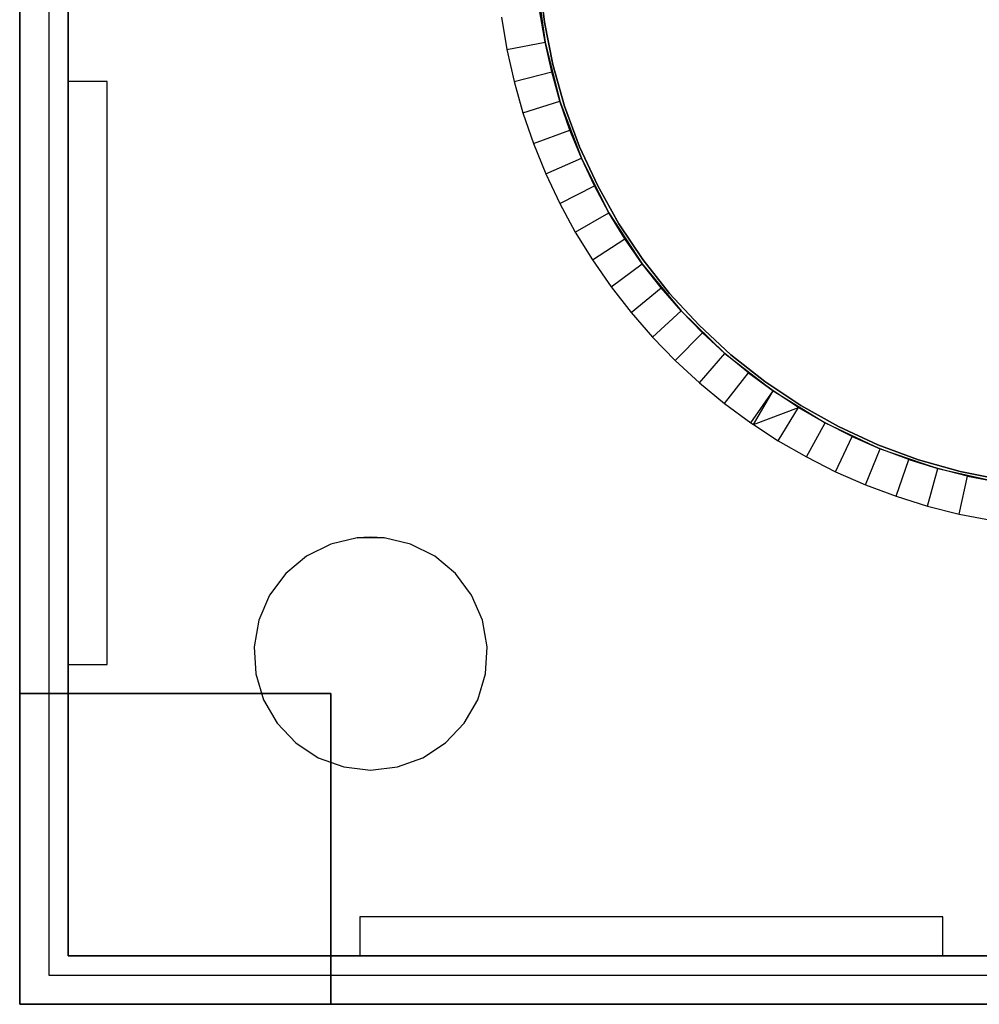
# Model space of a CAD drawing. Extents: x 1 to 115, y -55 to 55.
# Tile 1 of 86: x 1 to 50, y -55 to -4. Entities that reach past the tile are written whole.
import ezdxf

# ---------------------------------------------------------------- set-up
doc = ezdxf.new("R2010")
doc.units = 0
doc.header["$LTSCALE"] = 25.4
doc.layers.get('0').update_dxf_attribs({"linetype": 'CONTINUOUS'})

# ---------------------------------------------------------------- blocks, each defined once
blk = doc.blocks.new('NL2500025450_STL')
at = {"color": 0}
for p, q in [((0.55, -55, 243.81), (0.55, 55, 243.81)), ((0.55, 55, 213.81), (0.55, -55, 213.81)), ((0.55, -55, 243.81), (0.55, 55, 243.81)), ((0.55, 55, 213.81), (0.55, -55, 213.81)), ((0.55, 55, 43.81), (0.55, -55, 43.81)), ((0.55, -55, 93.81), (0.55, 55, 93.81)), ((0.55, -55, 93.81), (0.55, 55, 93.81)), ((0.55, 55, 43.81), (0.55, -55, 43.81)), ((2.05, 53.5, 43.81), (2.05, -53.5, 43.81)), ((2.05, 53.5, 92.81), (2.05, -53.5, 92.81)), ((2.05, 53.5, 43.81), (2.05, -53.5, 43.81)), ((2.05, 53.5, 92.81), (2.05, -53.5, 92.81)), ((3.05, -52.5, 45.61), (3.05, 52.5, 45.61)), ((3.05, -52.5, 45.61), (3.05, 52.5, 45.61)), ((3.05, 7.5, 43.81), (3.05, -7.5, 43.81)), ((3.05, 7.5, 43.81), (3.05, -7.5, 43.81)), ((27.147, -2.354, 217.81), (27.579, -5.464, 217.81)), ((27.147, -2.354, 217.81), (27.579, -5.464, 217.81)), ((27.549, -4.435, 216.416), (27.287, -2.224, 216.416)), ((27.287, -2.224, 215.916), (27.549, -4.435, 215.916)), ((27.549, -4.435, 216.416), (27.287, -2.224, 216.416)), ((27.287, -2.224, 215.916), (27.549, -4.435, 215.916)), ((27.579, -5.464, 215.81), (27.32, -3.915, 215.81)), ((27.32, -3.915, 215.81), (27.579, -5.464, 217.81)), ((27.32, -3.915, 215.81), (27.579, -5.464, 217.81)), ((27.579, -5.464, 215.81), (27.32, -3.915, 215.81)), ((25.339, -4.189, 213.81), (25.616, -5.847, 213.81)), ((25.339, -4.189, 213.81), (25.616, -5.847, 213.81)), ((27.549, -4.435, 216.416), (27.549, -4.435, 215.916)), ((27.983, -6.618, 216.416), (27.549, -4.435, 216.416)), ((27.549, -4.435, 216.416), (27.549, -4.435, 215.916)), ((27.549, -4.435, 215.916), (27.983, -6.618, 215.916)), ((27.983, -6.618, 216.416), (27.549, -4.435, 216.416)), ((27.549, -4.435, 215.916), (27.983, -6.618, 215.916)), ((25.616, -5.847, 213.81), (27.579, -5.464, 215.81)), ((25.616, -5.847, 213.81), (27.579, -5.464, 215.81)), ((27.922, -6.996, 215.81), (27.579, -5.464, 217.81)), ((27.579, -5.464, 217.81), (28.349, -8.508, 217.81)), ((27.922, -6.996, 215.81), (27.579, -5.464, 215.81)), ((27.579, -5.464, 215.81), (27.579, -5.464, 217.81)), ((27.922, -6.996, 215.81), (27.579, -5.464, 217.81)), ((27.579, -5.464, 215.81), (27.579, -5.464, 217.81)), ((27.579, -5.464, 217.81), (28.349, -8.508, 217.81)), ((27.922, -6.996, 215.81), (27.579, -5.464, 215.81)), ((25.616, -5.847, 213.81), (25.983, -7.487, 213.81)), ((25.616, -5.847, 213.81), (25.983, -7.487, 213.81)), ((25.983, -7.487, 213.81), (27.922, -6.996, 215.81)), ((25.983, -7.487, 213.81), (27.922, -6.996, 215.81)), ((28.349, -8.508, 215.81), (27.922, -6.996, 215.81)), ((27.922, -6.996, 215.81), (28.349, -8.508, 217.81)), ((27.922, -6.996, 215.81), (28.349, -8.508, 217.81)), ((28.349, -8.508, 215.81), (27.922, -6.996, 215.81)), ((28.588, -8.761, 216.416), (27.983, -6.618, 216.416)), ((27.983, -6.618, 216.416), (27.983, -6.618, 215.916)), ((27.983, -6.618, 215.916), (28.588, -8.761, 215.916)), ((27.983, -6.618, 216.416), (27.983, -6.618, 215.916)), ((28.588, -8.761, 216.416), (27.983, -6.618, 216.416)), ((27.983, -6.618, 215.916), (28.588, -8.761, 215.916)), ((3.05, -7.5, 43.81), (3.05, -7.5, 40.81)), ((3.05, -7.5, 40.81), (3.05, -37.5, 40.81)), ((5.05, -7.5, 43.81), (3.05, -7.5, 43.81)), ((5.05, -7.5, 40.81), (3.05, -7.5, 40.81)), ((3.05, -7.5, 43.81), (3.05, -7.5, 40.81)), ((5.05, -7.5, 43.81), (3.05, -7.5, 43.81)), ((3.05, -7.5, 40.81), (3.05, -37.5, 40.81)), ((5.05, -7.5, 40.81), (3.05, -7.5, 40.81)), ((5.05, -37.5, 43.81), (5.05, -7.5, 43.81)), ((5.05, -7.5, 43.81), (5.05, -7.5, 40.81)), ((5.05, -37.5, 40.81), (5.05, -7.5, 40.81)), ((5.05, -7.5, 43.81), (5.05, -7.5, 40.81)), ((5.05, -37.5, 43.81), (5.05, -7.5, 43.81)), ((5.05, -37.5, 40.81), (5.05, -7.5, 40.81)), ((25.983, -7.487, 213.81), (26.441, -9.105, 213.81)), ((25.983, -7.487, 213.81), (26.441, -9.105, 213.81)), ((26.441, -9.105, 213.81), (28.349, -8.508, 215.81)), ((26.441, -9.105, 213.81), (28.349, -8.508, 215.81)), ((28.859, -9.993, 215.81), (28.349, -8.508, 217.81)), ((28.349, -8.508, 217.81), (29.45, -11.448, 217.81)), ((28.859, -9.993, 215.81), (28.349, -8.508, 215.81)), ((28.349, -8.508, 215.81), (28.349, -8.508, 217.81)), ((28.859, -9.993, 215.81), (28.349, -8.508, 217.81)), ((28.349, -8.508, 215.81), (28.349, -8.508, 217.81)), ((28.349, -8.508, 217.81), (29.45, -11.448, 217.81)), ((28.859, -9.993, 215.81), (28.349, -8.508, 215.81)), ((26.441, -9.105, 213.81), (26.986, -10.694, 213.81)), ((26.441, -9.105, 213.81), (26.986, -10.694, 213.81)), ((28.588, -8.761, 216.416), (28.588, -8.761, 215.916)), ((29.358, -10.849, 216.416), (28.588, -8.761, 216.416)), ((28.588, -8.761, 216.416), (28.588, -8.761, 215.916)), ((28.588, -8.761, 215.916), (29.358, -10.849, 215.916)), ((29.358, -10.849, 216.416), (28.588, -8.761, 216.416)), ((28.588, -8.761, 215.916), (29.358, -10.849, 215.916)), ((26.986, -10.694, 213.81), (28.859, -9.993, 215.81)), ((26.986, -10.694, 213.81), (28.859, -9.993, 215.81)), ((29.45, -11.448, 215.81), (28.859, -9.993, 215.81)), ((28.859, -9.993, 215.81), (29.45, -11.448, 217.81)), ((28.859, -9.993, 215.81), (29.45, -11.448, 217.81)), ((29.45, -11.448, 215.81), (28.859, -9.993, 215.81)), ((26.986, -10.694, 213.81), (27.619, -12.252, 213.81)), ((26.986, -10.694, 213.81), (27.619, -12.252, 213.81)), ((29.358, -10.849, 216.416), (29.358, -10.849, 215.916)), ((30.29, -12.871, 216.416), (29.358, -10.849, 216.416)), ((29.358, -10.849, 216.416), (29.358, -10.849, 215.916)), ((29.358, -10.849, 215.916), (30.29, -12.871, 215.916)), ((30.29, -12.871, 216.416), (29.358, -10.849, 216.416)), ((29.358, -10.849, 215.916), (30.29, -12.871, 215.916)), ((27.619, -12.252, 213.81), (29.45, -11.448, 215.81)), ((27.619, -12.252, 213.81), (29.45, -11.448, 215.81)), ((30.121, -12.869, 215.81), (29.45, -11.448, 217.81)), ((29.45, -11.448, 217.81), (30.868, -14.25, 217.81)), ((30.121, -12.869, 215.81), (29.45, -11.448, 215.81)), ((29.45, -11.448, 215.81), (29.45, -11.448, 217.81)), ((30.121, -12.869, 215.81), (29.45, -11.448, 217.81)), ((29.45, -11.448, 215.81), (29.45, -11.448, 217.81)), ((29.45, -11.448, 217.81), (30.868, -14.25, 217.81)), ((30.121, -12.869, 215.81), (29.45, -11.448, 215.81)), ((27.619, -12.252, 213.81), (28.336, -13.772, 213.81)), ((27.619, -12.252, 213.81), (28.336, -13.772, 213.81)), ((28.336, -13.772, 213.81), (30.121, -12.869, 215.81)), ((28.336, -13.772, 213.81), (30.121, -12.869, 215.81)), ((30.868, -14.25, 215.81), (30.121, -12.869, 215.81)), ((30.121, -12.869, 215.81), (30.868, -14.25, 217.81)), ((30.121, -12.869, 215.81), (30.868, -14.25, 217.81)), ((30.868, -14.25, 215.81), (30.121, -12.869, 215.81)), ((30.29, -12.871, 216.416), (30.29, -12.871, 215.916)), ((31.378, -14.813, 216.416), (30.29, -12.871, 216.416)), ((30.29, -12.871, 216.416), (30.29, -12.871, 215.916)), ((30.29, -12.871, 215.916), (31.378, -14.813, 215.916)), ((31.378, -14.813, 216.416), (30.29, -12.871, 216.416)), ((30.29, -12.871, 215.916), (31.378, -14.813, 215.916)), ((28.336, -13.772, 213.81), (29.136, -15.25, 213.81)), ((28.336, -13.772, 213.81), (29.136, -15.25, 213.81)), ((29.136, -15.25, 213.81), (30.868, -14.25, 215.81)), ((29.136, -15.25, 213.81), (30.868, -14.25, 215.81)), ((31.691, -15.588, 215.81), (30.868, -14.25, 217.81)), ((30.868, -14.25, 217.81), (32.586, -16.879, 217.81)), ((31.691, -15.588, 215.81), (30.868, -14.25, 215.81)), ((30.868, -14.25, 215.81), (30.868, -14.25, 217.81)), ((31.691, -15.588, 215.81), (30.868, -14.25, 217.81)), ((30.868, -14.25, 215.81), (30.868, -14.25, 217.81)), ((30.868, -14.25, 217.81), (32.586, -16.879, 217.81)), ((31.691, -15.588, 215.81), (30.868, -14.25, 215.81)), ((32.614, -16.664, 216.416), (31.378, -14.813, 216.416)), ((31.378, -14.813, 216.416), (31.378, -14.813, 215.916)), ((31.378, -14.813, 215.916), (32.614, -16.664, 215.916)), ((31.378, -14.813, 216.416), (31.378, -14.813, 215.916)), ((32.614, -16.664, 216.416), (31.378, -14.813, 216.416)), ((31.378, -14.813, 215.916), (32.614, -16.664, 215.916)), ((29.136, -15.25, 213.81), (30.016, -16.682, 213.81)), ((29.136, -15.25, 213.81), (30.016, -16.682, 213.81)), ((30.016, -16.682, 213.81), (31.691, -15.588, 215.81)), ((30.016, -16.682, 213.81), (31.691, -15.588, 215.81)), ((32.586, -16.879, 215.81), (31.691, -15.588, 215.81)), ((31.691, -15.588, 215.81), (32.586, -16.879, 217.81)), ((31.691, -15.588, 215.81), (32.586, -16.879, 217.81)), ((32.586, -16.879, 215.81), (31.691, -15.588, 215.81)), ((30.016, -16.682, 213.81), (30.974, -18.063, 213.81)), ((30.016, -16.682, 213.81), (30.974, -18.063, 213.81)), ((32.614, -16.664, 216.416), (32.614, -16.664, 215.916)), ((33.992, -18.412, 216.416), (32.614, -16.664, 216.416)), ((32.614, -16.664, 216.416), (32.614, -16.664, 215.916)), ((32.614, -16.664, 215.916), (33.992, -18.412, 215.916)), ((33.992, -18.412, 216.416), (32.614, -16.664, 216.416)), ((32.614, -16.664, 215.916), (33.992, -18.412, 215.916)), ((30.974, -18.063, 213.81), (32.586, -16.879, 215.81)), ((30.974, -18.063, 213.81), (32.586, -16.879, 215.81)), ((34.582, -19.303, 215.81), (32.586, -16.879, 217.81)), ((32.586, -16.879, 217.81), (34.582, -19.303, 217.81)), ((34.582, -19.303, 215.81), (32.586, -16.879, 217.81)), ((33.55, -18.118, 215.81), (32.586, -16.879, 217.81)), ((33.55, -18.118, 215.81), (32.586, -16.879, 215.81)), ((32.586, -16.879, 215.81), (32.586, -16.879, 217.81)), ((33.55, -18.118, 215.81), (32.586, -16.879, 217.81)), ((32.586, -16.879, 215.81), (32.586, -16.879, 217.81)), ((32.586, -16.879, 217.81), (34.582, -19.303, 217.81)), ((33.55, -18.118, 215.81), (32.586, -16.879, 215.81)), ((30.974, -18.063, 213.81), (32.007, -19.39, 213.81)), ((30.974, -18.063, 213.81), (32.007, -19.39, 213.81)), ((32.007, -19.39, 213.81), (33.55, -18.118, 215.81)), ((32.007, -19.39, 213.81), (33.55, -18.118, 215.81)), ((34.582, -19.303, 215.81), (33.55, -18.118, 215.81)), ((34.582, -19.303, 215.81), (33.55, -18.118, 215.81)), ((33.992, -18.412, 216.416), (33.992, -18.412, 215.916)), ((35.504, -20.046, 216.416), (33.992, -18.412, 216.416)), ((33.992, -18.412, 216.416), (33.992, -18.412, 215.916)), ((33.992, -18.412, 215.916), (35.504, -20.046, 215.916)), ((35.504, -20.046, 216.416), (33.992, -18.412, 216.416)), ((33.992, -18.412, 215.916), (35.504, -20.046, 215.916)), ((32.007, -19.39, 213.81), (33.11, -20.657, 213.81)), ((32.007, -19.39, 213.81), (33.11, -20.657, 213.81)), ((33.11, -20.657, 213.81), (34.582, -19.303, 215.81)), ((33.11, -20.657, 213.81), (34.582, -19.303, 215.81)), ((35.677, -20.428, 215.81), (34.582, -19.303, 217.81)), ((34.582, -19.303, 217.81), (36.833, -21.492, 217.81)), ((35.677, -20.428, 215.81), (34.582, -19.303, 217.81)), ((35.677, -20.428, 215.81), (34.582, -19.303, 215.81)), ((34.582, -19.303, 215.81), (34.582, -19.303, 217.81)), ((34.582, -19.303, 215.81), (34.582, -19.303, 217.81)), ((34.582, -19.303, 217.81), (36.833, -21.492, 217.81)), ((35.677, -20.428, 215.81), (34.582, -19.303, 215.81)), ((37.138, -21.558, 216.416), (35.504, -20.046, 216.416)), ((35.504, -20.046, 216.416), (35.504, -20.046, 215.916)), ((35.504, -20.046, 215.916), (37.138, -21.558, 215.916)), ((35.504, -20.046, 216.416), (35.504, -20.046, 215.916)), ((37.138, -21.558, 216.416), (35.504, -20.046, 216.416)), ((35.504, -20.046, 215.916), (37.138, -21.558, 215.916)), ((33.11, -20.657, 213.81), (34.282, -21.862, 213.81)), ((33.11, -20.657, 213.81), (34.282, -21.862, 213.81)), ((34.282, -21.862, 213.81), (35.677, -20.428, 215.81)), ((34.282, -21.862, 213.81), (35.677, -20.428, 215.81)), ((36.833, -21.492, 215.81), (35.677, -20.428, 215.81)), ((35.677, -20.428, 215.81), (36.833, -21.492, 217.81)), ((35.677, -20.428, 215.81), (36.833, -21.492, 217.81)), ((36.833, -21.492, 215.81), (35.677, -20.428, 215.81)), ((35.519, -23, 213.81), (36.833, -21.492, 215.81)), ((35.519, -23, 213.81), (36.833, -21.492, 215.81)), ((38.045, -22.491, 215.81), (36.833, -21.492, 217.81)), ((36.833, -21.492, 217.81), (39.31, -23.421, 217.81)), ((38.045, -22.491, 215.81), (36.833, -21.492, 215.81)), ((36.833, -21.492, 215.81), (36.833, -21.492, 217.81)), ((38.045, -22.491, 215.81), (36.833, -21.492, 217.81)), ((36.833, -21.492, 215.81), (36.833, -21.492, 217.81)), ((36.833, -21.492, 217.81), (39.31, -23.421, 217.81)), ((38.045, -22.491, 215.81), (36.833, -21.492, 215.81)), ((38.886, -22.936, 216.416), (37.138, -21.558, 216.416)), ((37.138, -21.558, 216.416), (37.138, -21.558, 215.916)), ((37.138, -21.558, 215.916), (38.886, -22.936, 215.916)), ((37.138, -21.558, 216.416), (37.138, -21.558, 215.916)), ((38.886, -22.936, 216.416), (37.138, -21.558, 216.416)), ((37.138, -21.558, 215.916), (38.886, -22.936, 215.916)), ((34.282, -21.862, 213.81), (35.519, -23, 213.81)), ((34.282, -21.862, 213.81), (35.519, -23, 213.81)), ((36.817, -24.069, 213.81), (38.045, -22.491, 215.81)), ((36.817, -24.069, 213.81), (38.045, -22.491, 215.81)), ((39.31, -23.421, 215.81), (38.045, -22.491, 215.81)), ((38.045, -22.491, 215.81), (39.31, -23.421, 217.81)), ((38.045, -22.491, 215.81), (39.31, -23.421, 217.81)), ((39.31, -23.421, 215.81), (38.045, -22.491, 215.81)), ((35.519, -23, 213.81), (36.817, -24.069, 213.81)), ((35.519, -23, 213.81), (36.817, -24.069, 213.81)), ((40.737, -24.172, 216.416), (38.886, -22.936, 216.416)), ((38.886, -22.936, 216.416), (38.886, -22.936, 215.916)), ((38.886, -22.936, 215.916), (40.737, -24.172, 215.916)), ((38.886, -22.936, 216.416), (38.886, -22.936, 215.916)), ((40.737, -24.172, 216.416), (38.886, -22.936, 216.416)), ((38.886, -22.936, 215.916), (40.737, -24.172, 215.916)), ((38.171, -25.064, 213.81), (39.31, -23.421, 215.81)), ((38.171, -25.064, 213.81), (39.31, -23.421, 215.81)), ((38.298, -25.152, 213.81), (39.31, -23.421, 215.81)), ((38.298, -25.152, 213.81), (39.31, -23.421, 215.81)), ((40.625, -24.28, 215.81), (39.31, -23.421, 217.81)), ((39.31, -23.421, 217.81), (41.985, -25.065, 217.81)), ((40.625, -24.28, 215.81), (39.31, -23.421, 215.81)), ((39.31, -23.421, 215.81), (39.31, -23.421, 217.81)), ((40.625, -24.28, 215.81), (39.31, -23.421, 217.81)), ((39.31, -23.421, 215.81), (39.31, -23.421, 217.81)), ((39.31, -23.421, 217.81), (41.985, -25.065, 217.81)), ((40.625, -24.28, 215.81), (39.31, -23.421, 215.81)), ((36.817, -24.069, 213.81), (38.171, -25.064, 213.81)), ((36.817, -24.069, 213.81), (38.171, -25.064, 213.81)), ((38.298, -25.152, 213.81), (40.625, -24.28, 215.81)), ((38.298, -25.152, 213.81), (40.625, -24.28, 215.81)), ((39.578, -25.984, 213.81), (40.625, -24.28, 215.81)), ((39.578, -25.984, 213.81), (40.625, -24.28, 215.81)), ((41.985, -25.065, 215.81), (40.625, -24.28, 215.81)), ((40.625, -24.28, 215.81), (41.985, -25.065, 217.81)), ((40.625, -24.28, 215.81), (41.985, -25.065, 217.81)), ((41.985, -25.065, 215.81), (40.625, -24.28, 215.81)), ((42.679, -25.26, 216.416), (40.737, -24.172, 216.416)), ((40.737, -24.172, 216.416), (40.737, -24.172, 215.916)), ((40.737, -24.172, 215.916), (42.679, -25.26, 215.916)), ((40.737, -24.172, 216.416), (40.737, -24.172, 215.916)), ((42.679, -25.26, 216.416), (40.737, -24.172, 216.416)), ((40.737, -24.172, 215.916), (42.679, -25.26, 215.916)), ((38.171, -25.064, 213.81), (38.298, -25.152, 213.81)), ((38.171, -25.064, 213.81), (38.298, -25.152, 213.81)), ((38.298, -25.152, 213.81), (39.578, -25.984, 213.81)), ((38.298, -25.152, 213.81), (39.578, -25.984, 213.81)), ((41.034, -26.824, 213.81), (41.985, -25.065, 215.81)), ((41.034, -26.824, 213.81), (41.985, -25.065, 215.81)), ((43.387, -25.774, 215.81), (41.985, -25.065, 217.81)), ((41.985, -25.065, 217.81), (44.825, -26.405, 217.81)), ((43.387, -25.774, 215.81), (41.985, -25.065, 215.81)), ((41.985, -25.065, 215.81), (41.985, -25.065, 217.81)), ((43.387, -25.774, 215.81), (41.985, -25.065, 217.81)), ((41.985, -25.065, 215.81), (41.985, -25.065, 217.81)), ((41.985, -25.065, 217.81), (44.825, -26.405, 217.81)), ((43.387, -25.774, 215.81), (41.985, -25.065, 215.81)), ((44.701, -26.192, 216.416), (42.679, -25.26, 216.416)), ((42.679, -25.26, 216.416), (42.679, -25.26, 215.916)), ((42.679, -25.26, 215.916), (44.701, -26.192, 215.916)), ((42.679, -25.26, 216.416), (42.679, -25.26, 215.916)), ((44.701, -26.192, 216.416), (42.679, -25.26, 216.416)), ((42.679, -25.26, 215.916), (44.701, -26.192, 215.916)), ((42.533, -27.583, 213.81), (43.387, -25.774, 215.81)), ((42.533, -27.583, 213.81), (43.387, -25.774, 215.81)), ((44.825, -26.405, 215.81), (43.387, -25.774, 215.81)), ((43.387, -25.774, 215.81), (44.825, -26.405, 217.81)), ((43.387, -25.774, 215.81), (44.825, -26.405, 217.81)), ((44.825, -26.405, 215.81), (43.387, -25.774, 215.81)), ((39.578, -25.984, 213.81), (41.034, -26.824, 213.81)), ((39.578, -25.984, 213.81), (41.034, -26.824, 213.81)), ((44.701, -26.192, 216.416), (44.701, -26.192, 215.916)), ((46.789, -26.962, 216.416), (44.701, -26.192, 216.416)), ((44.701, -26.192, 216.416), (44.701, -26.192, 215.916)), ((44.701, -26.192, 215.916), (46.789, -26.962, 215.916)), ((46.789, -26.962, 216.416), (44.701, -26.192, 216.416)), ((44.701, -26.192, 215.916), (46.789, -26.962, 215.916)), ((41.034, -26.824, 213.81), (42.533, -27.583, 213.81)), ((41.034, -26.824, 213.81), (42.533, -27.583, 213.81)), ((44.073, -28.258, 213.81), (44.825, -26.405, 215.81)), ((44.073, -28.258, 213.81), (44.825, -26.405, 215.81)), ((46.296, -26.956, 215.81), (44.825, -26.405, 217.81)), ((44.825, -26.405, 217.81), (47.795, -27.425, 217.81)), ((46.296, -26.956, 215.81), (44.825, -26.405, 215.81)), ((44.825, -26.405, 215.81), (44.825, -26.405, 217.81)), ((46.296, -26.956, 215.81), (44.825, -26.405, 217.81)), ((44.825, -26.405, 215.81), (44.825, -26.405, 217.81)), ((44.825, -26.405, 217.81), (47.795, -27.425, 217.81)), ((46.296, -26.956, 215.81), (44.825, -26.405, 215.81)), ((45.647, -28.847, 213.81), (46.296, -26.956, 215.81)), ((45.647, -28.847, 213.81), (46.296, -26.956, 215.81)), ((47.795, -27.425, 215.81), (46.296, -26.956, 215.81)), ((46.296, -26.956, 215.81), (47.795, -27.425, 217.81)), ((46.296, -26.956, 215.81), (47.795, -27.425, 217.81)), ((47.795, -27.425, 215.81), (46.296, -26.956, 215.81)), ((48.932, -27.567, 216.416), (46.789, -26.962, 216.416)), ((46.789, -26.962, 216.416), (46.789, -26.962, 215.916)), ((46.789, -26.962, 215.916), (48.932, -27.567, 215.916)), ((46.789, -26.962, 216.416), (46.789, -26.962, 215.916)), ((48.932, -27.567, 216.416), (46.789, -26.962, 216.416)), ((46.789, -26.962, 215.916), (48.932, -27.567, 215.916)), ((42.533, -27.583, 213.81), (44.073, -28.258, 213.81)), ((42.533, -27.583, 213.81), (44.073, -28.258, 213.81)), ((47.251, -29.349, 213.81), (47.795, -27.425, 215.81)), ((47.251, -29.349, 213.81), (47.795, -27.425, 215.81)), ((49.318, -27.81, 215.81), (47.795, -27.425, 217.81)), ((47.795, -27.425, 217.81), (50.859, -28.111, 217.81)), ((49.318, -27.81, 215.81), (47.795, -27.425, 215.81)), ((47.795, -27.425, 215.81), (47.795, -27.425, 217.81)), ((49.318, -27.81, 215.81), (47.795, -27.425, 217.81)), ((47.795, -27.425, 215.81), (47.795, -27.425, 217.81)), ((47.795, -27.425, 217.81), (50.859, -28.111, 217.81)), ((49.318, -27.81, 215.81), (47.795, -27.425, 215.81)), ((48.88, -29.762, 213.81), (49.318, -27.81, 215.81)), ((48.88, -29.762, 213.81), (49.318, -27.81, 215.81)), ((51.115, -28.001, 216.416), (48.932, -27.567, 216.416)), ((48.932, -27.567, 216.416), (48.932, -27.567, 215.916)), ((48.932, -27.567, 215.916), (51.115, -28.001, 215.916)), ((48.932, -27.567, 216.416), (48.932, -27.567, 215.916)), ((51.115, -28.001, 216.416), (48.932, -27.567, 216.416)), ((48.932, -27.567, 215.916), (51.115, -28.001, 215.916)), ((50.859, -28.111, 215.81), (49.318, -27.81, 215.81)), ((49.318, -27.81, 215.81), (50.859, -28.111, 217.81)), ((49.318, -27.81, 215.81), (50.859, -28.111, 217.81)), ((50.859, -28.111, 215.81), (49.318, -27.81, 215.81)), ((44.073, -28.258, 213.81), (45.647, -28.847, 213.81)), ((44.073, -28.258, 213.81), (45.647, -28.847, 213.81)), ((45.647, -28.847, 213.81), (47.251, -29.349, 213.81)), ((45.647, -28.847, 213.81), (47.251, -29.349, 213.81)), ((47.251, -29.349, 213.81), (48.88, -29.762, 213.81)), ((47.251, -29.349, 213.81), (48.88, -29.762, 213.81)), ((48.88, -29.762, 213.81), (50.53, -30.084, 213.81)), ((48.88, -29.762, 213.81), (50.53, -30.084, 213.81)), ((16.554, -31.305, 43.81), (15.309, -31.931, 43.81)), ((16.554, -31.305, 40.81), (15.309, -31.931, 40.81)), ((16.554, -31.305, 43.81), (15.309, -31.931, 43.81)), ((16.554, -31.305, 40.81), (15.309, -31.931, 40.81)), ((17.91, -30.984, 43.81), (16.554, -31.305, 43.81)), ((17.91, -30.984, 40.81), (16.554, -31.305, 40.81)), ((17.91, -30.984, 43.81), (16.554, -31.305, 43.81)), ((17.91, -30.984, 40.81), (16.554, -31.305, 40.81)), ((16.554, -31.305, 40.81), (16.554, -31.305, 43.81)), ((16.554, -31.305, 40.81), (16.554, -31.305, 43.81)), ((18.606, -30.944, 40.81), (17.91, -30.984, 40.81)), ((17.91, -30.984, 43.81), (18.606, -30.944, 40.81)), ((17.91, -30.984, 43.81), (18.606, -30.944, 40.81)), ((18.606, -30.944, 40.81), (17.91, -30.984, 40.81)), ((19.303, -30.984, 43.81), (17.91, -30.984, 43.81)), ((17.91, -30.984, 40.81), (17.91, -30.984, 43.81)), ((17.91, -30.984, 40.81), (17.91, -30.984, 43.81)), ((19.303, -30.984, 43.81), (17.91, -30.984, 43.81)), ((19.303, -30.984, 40.81), (18.606, -30.944, 40.81)), ((18.606, -30.944, 40.81), (19.303, -30.984, 43.81)), ((18.606, -30.944, 40.81), (19.303, -30.984, 43.81)), ((19.303, -30.984, 40.81), (18.606, -30.944, 40.81)), ((20.658, -31.305, 43.81), (19.303, -30.984, 43.81)), ((20.658, -31.305, 40.81), (19.303, -30.984, 40.81)), ((19.303, -30.984, 40.81), (19.303, -30.984, 43.81)), ((20.658, -31.305, 43.81), (19.303, -30.984, 43.81)), ((19.303, -30.984, 40.81), (19.303, -30.984, 43.81)), ((20.658, -31.305, 40.81), (19.303, -30.984, 40.81)), ((21.903, -31.931, 43.81), (20.658, -31.305, 43.81)), ((21.903, -31.931, 40.81), (20.658, -31.305, 40.81)), ((20.658, -31.305, 40.81), (20.658, -31.305, 43.81)), ((21.903, -31.931, 43.81), (20.658, -31.305, 43.81)), ((20.658, -31.305, 40.81), (20.658, -31.305, 43.81)), ((21.903, -31.931, 40.81), (20.658, -31.305, 40.81)), ((15.309, -31.931, 43.81), (14.242, -32.826, 43.81)), ((15.309, -31.931, 40.81), (14.242, -32.826, 40.81)), ((15.309, -31.931, 43.81), (14.242, -32.826, 43.81)), ((15.309, -31.931, 40.81), (14.242, -32.826, 40.81)), ((15.309, -31.931, 40.81), (15.309, -31.931, 43.81)), ((15.309, -31.931, 40.81), (15.309, -31.931, 43.81)), ((22.971, -32.826, 43.81), (21.903, -31.931, 43.81)), ((22.971, -32.826, 40.81), (21.903, -31.931, 40.81)), ((21.903, -31.931, 40.81), (21.903, -31.931, 43.81)), ((22.971, -32.826, 43.81), (21.903, -31.931, 43.81)), ((21.903, -31.931, 40.81), (21.903, -31.931, 43.81)), ((22.971, -32.826, 40.81), (21.903, -31.931, 40.81)), ((14.242, -32.826, 43.81), (13.41, -33.944, 43.81)), ((14.242, -32.826, 40.81), (13.41, -33.944, 40.81)), ((14.242, -32.826, 43.81), (13.41, -33.944, 43.81)), ((14.242, -32.826, 40.81), (13.41, -33.944, 40.81)), ((14.242, -32.826, 40.81), (14.242, -32.826, 43.81)), ((14.242, -32.826, 40.81), (14.242, -32.826, 43.81)), ((23.802, -33.944, 43.81), (22.971, -32.826, 43.81)), ((23.802, -33.944, 40.81), (22.971, -32.826, 40.81)), ((22.971, -32.826, 40.81), (22.971, -32.826, 43.81)), ((23.802, -33.944, 43.81), (22.971, -32.826, 43.81)), ((22.971, -32.826, 40.81), (22.971, -32.826, 43.81)), ((23.802, -33.944, 40.81), (22.971, -32.826, 40.81)), ((13.41, -33.944, 43.81), (12.858, -35.223, 43.81)), ((13.41, -33.944, 40.81), (12.858, -35.223, 40.81)), ((13.41, -33.944, 43.81), (12.858, -35.223, 43.81)), ((13.41, -33.944, 40.81), (12.858, -35.223, 40.81)), ((13.41, -33.944, 40.81), (13.41, -33.944, 43.81)), ((13.41, -33.944, 40.81), (13.41, -33.944, 43.81)), ((24.354, -35.223, 43.81), (23.802, -33.944, 43.81)), ((24.354, -35.223, 40.81), (23.802, -33.944, 40.81)), ((23.802, -33.944, 40.81), (23.802, -33.944, 43.81)), ((24.354, -35.223, 43.81), (23.802, -33.944, 43.81)), ((23.802, -33.944, 40.81), (23.802, -33.944, 43.81)), ((24.354, -35.223, 40.81), (23.802, -33.944, 40.81)), ((12.858, -35.223, 43.81), (12.616, -36.595, 43.81)), ((12.858, -35.223, 40.81), (12.616, -36.595, 40.81)), ((12.858, -35.223, 43.81), (12.616, -36.595, 43.81)), ((12.858, -35.223, 40.81), (12.616, -36.595, 40.81)), ((12.858, -35.223, 40.81), (12.858, -35.223, 43.81)), ((12.858, -35.223, 40.81), (12.858, -35.223, 43.81)), ((24.596, -36.595, 43.81), (24.354, -35.223, 43.81)), ((24.596, -36.595, 40.81), (24.354, -35.223, 40.81)), ((24.354, -35.223, 40.81), (24.354, -35.223, 43.81)), ((24.596, -36.595, 43.81), (24.354, -35.223, 43.81)), ((24.354, -35.223, 40.81), (24.354, -35.223, 43.81)), ((24.596, -36.595, 40.81), (24.354, -35.223, 40.81)), ((12.616, -36.595, 43.81), (12.697, -37.986, 43.81)), ((12.616, -36.595, 40.81), (12.616, -36.595, 43.81)), ((12.616, -36.595, 40.81), (12.697, -37.986, 40.81)), ((12.616, -36.595, 43.81), (12.697, -37.986, 43.81)), ((12.616, -36.595, 40.81), (12.616, -36.595, 43.81)), ((12.616, -36.595, 40.81), (12.697, -37.986, 40.81)), ((24.515, -37.986, 43.81), (24.596, -36.595, 43.81)), ((24.515, -37.986, 40.81), (24.596, -36.595, 40.81)), ((24.515, -37.986, 43.81), (24.596, -36.595, 43.81)), ((24.515, -37.986, 40.81), (24.596, -36.595, 40.81)), ((24.596, -36.595, 40.81), (24.596, -36.595, 43.81)), ((24.596, -36.595, 40.81), (24.596, -36.595, 43.81)), ((3.05, -37.5, 40.81), (3.05, -37.5, 43.81)), ((3.05, -37.5, 43.81), (3.05, -52.5, 43.81)), ((3.05, -37.5, 43.81), (3.05, -52.5, 43.81)), ((3.05, -37.5, 43.81), (5.05, -37.5, 43.81)), ((3.05, -37.5, 40.81), (5.05, -37.5, 40.81)), ((3.05, -37.5, 43.81), (5.05, -37.5, 43.81)), ((3.05, -37.5, 40.81), (3.05, -37.5, 43.81)), ((3.05, -37.5, 40.81), (5.05, -37.5, 40.81)), ((5.05, -37.5, 43.81), (5.05, -37.5, 40.81)), ((5.05, -37.5, 43.81), (5.05, -37.5, 40.81)), ((12.697, -37.986, 43.81), (13.097, -39.32, 43.81)), ((12.697, -37.986, 40.81), (12.697, -37.986, 43.81)), ((12.697, -37.986, 40.81), (13.097, -39.32, 40.81)), ((12.697, -37.986, 43.81), (13.097, -39.32, 43.81)), ((12.697, -37.986, 40.81), (12.697, -37.986, 43.81)), ((12.697, -37.986, 40.81), (13.097, -39.32, 40.81)), ((24.116, -39.32, 43.81), (24.515, -37.986, 43.81)), ((24.116, -39.32, 40.81), (24.515, -37.986, 40.81)), ((24.116, -39.32, 43.81), (24.515, -37.986, 43.81)), ((24.116, -39.32, 40.81), (24.515, -37.986, 40.81)), ((24.515, -37.986, 40.81), (24.515, -37.986, 43.81)), ((24.515, -37.986, 40.81), (24.515, -37.986, 43.81)), ((0.55, -55, 213.81), (0.55, -39, 213.81)), ((0.55, -39, 213.81), (0.55, -39, 93.81)), ((0.55, -39, 93.81), (0.55, -55, 93.81)), ((0.55, -39, 213.81), (16.55, -39, 213.81)), ((16.55, -39, 93.81), (0.55, -39, 93.81)), ((0.55, -39, 213.81), (0.55, -39, 93.81)), ((0.55, -39, 213.81), (16.55, -39, 213.81)), ((0.55, -55, 213.81), (0.55, -39, 213.81)), ((0.55, -39, 93.81), (0.55, -55, 93.81)), ((16.55, -39, 93.81), (0.55, -39, 93.81)), ((16.55, -39, 213.81), (16.55, -55, 213.81)), ((16.55, -55, 93.81), (16.55, -39, 93.81)), ((16.55, -39, 93.81), (16.55, -39, 213.81)), ((16.55, -39, 93.81), (16.55, -39, 213.81)), ((16.55, -39, 213.81), (16.55, -55, 213.81)), ((16.55, -55, 93.81), (16.55, -39, 93.81)), ((13.097, -39.32, 43.81), (13.794, -40.527, 43.81)), ((13.097, -39.32, 40.81), (13.097, -39.32, 43.81)), ((13.097, -39.32, 40.81), (13.794, -40.527, 40.81)), ((13.097, -39.32, 43.81), (13.794, -40.527, 43.81)), ((13.097, -39.32, 40.81), (13.097, -39.32, 43.81)), ((13.097, -39.32, 40.81), (13.794, -40.527, 40.81)), ((23.419, -40.527, 43.81), (24.116, -39.32, 43.81)), ((23.419, -40.527, 40.81), (24.116, -39.32, 40.81)), ((23.419, -40.527, 43.81), (24.116, -39.32, 43.81)), ((23.419, -40.527, 40.81), (24.116, -39.32, 40.81)), ((24.116, -39.32, 40.81), (24.116, -39.32, 43.81)), ((24.116, -39.32, 40.81), (24.116, -39.32, 43.81)), ((13.794, -40.527, 43.81), (14.75, -41.54, 43.81)), ((13.794, -40.527, 40.81), (13.794, -40.527, 43.81)), ((13.794, -40.527, 40.81), (14.75, -41.54, 40.81)), ((13.794, -40.527, 43.81), (14.75, -41.54, 43.81)), ((13.794, -40.527, 40.81), (13.794, -40.527, 43.81)), ((13.794, -40.527, 40.81), (14.75, -41.54, 40.81)), ((22.463, -41.54, 43.81), (23.419, -40.527, 43.81)), ((22.463, -41.54, 40.81), (23.419, -40.527, 40.81)), ((22.463, -41.54, 43.81), (23.419, -40.527, 43.81)), ((22.463, -41.54, 40.81), (23.419, -40.527, 40.81)), ((23.419, -40.527, 40.81), (23.419, -40.527, 43.81)), ((23.419, -40.527, 40.81), (23.419, -40.527, 43.81)), ((14.75, -41.54, 43.81), (15.914, -42.305, 43.81)), ((14.75, -41.54, 40.81), (14.75, -41.54, 43.81)), ((14.75, -41.54, 40.81), (15.914, -42.305, 40.81)), ((14.75, -41.54, 43.81), (15.914, -42.305, 43.81)), ((14.75, -41.54, 40.81), (14.75, -41.54, 43.81)), ((14.75, -41.54, 40.81), (15.914, -42.305, 40.81)), ((21.299, -42.305, 43.81), (22.463, -41.54, 43.81)), ((21.299, -42.305, 40.81), (22.463, -41.54, 40.81)), ((21.299, -42.305, 43.81), (22.463, -41.54, 43.81)), ((21.299, -42.305, 40.81), (22.463, -41.54, 40.81)), ((22.463, -41.54, 40.81), (22.463, -41.54, 43.81)), ((22.463, -41.54, 40.81), (22.463, -41.54, 43.81)), ((15.914, -42.305, 43.81), (17.223, -42.782, 43.81)), ((15.914, -42.305, 40.81), (15.914, -42.305, 43.81)), ((15.914, -42.305, 40.81), (17.223, -42.782, 40.81)), ((15.914, -42.305, 43.81), (17.223, -42.782, 43.81)), ((15.914, -42.305, 40.81), (15.914, -42.305, 43.81)), ((15.914, -42.305, 40.81), (17.223, -42.782, 40.81)), ((19.99, -42.782, 43.81), (21.299, -42.305, 43.81)), ((19.99, -42.782, 40.81), (21.299, -42.305, 40.81)), ((19.99, -42.782, 43.81), (21.299, -42.305, 43.81)), ((19.99, -42.782, 40.81), (21.299, -42.305, 40.81)), ((21.299, -42.305, 40.81), (21.299, -42.305, 43.81)), ((21.299, -42.305, 40.81), (21.299, -42.305, 43.81)), ((17.223, -42.782, 43.81), (18.606, -42.944, 43.81)), ((17.223, -42.782, 40.81), (17.223, -42.782, 43.81)), ((17.223, -42.782, 40.81), (18.606, -42.944, 40.81)), ((17.223, -42.782, 43.81), (18.606, -42.944, 43.81)), ((17.223, -42.782, 40.81), (17.223, -42.782, 43.81)), ((17.223, -42.782, 40.81), (18.606, -42.944, 40.81)), ((18.606, -42.944, 43.81), (19.99, -42.782, 43.81)), ((18.606, -42.944, 40.81), (19.99, -42.782, 40.81)), ((18.606, -42.944, 43.81), (19.99, -42.782, 43.81)), ((18.606, -42.944, 40.81), (19.99, -42.782, 40.81)), ((18.606, -42.944, 40.81), (18.606, -42.944, 43.81)), ((18.606, -42.944, 40.81), (18.606, -42.944, 43.81)), ((19.99, -42.782, 40.81), (19.99, -42.782, 43.81)), ((19.99, -42.782, 40.81), (19.99, -42.782, 43.81)), ((48.05, -50.5, 43.81), (18.05, -50.5, 43.81)), ((18.05, -50.5, 43.81), (18.05, -52.5, 43.81)), ((18.05, -50.5, 40.81), (18.05, -52.5, 40.81)), ((18.05, -50.5, 43.81), (18.05, -52.5, 43.81)), ((18.05, -50.5, 43.81), (18.05, -50.5, 40.81)), ((48.05, -50.5, 40.81), (18.05, -50.5, 40.81)), ((18.05, -50.5, 43.81), (18.05, -50.5, 40.81)), ((48.05, -50.5, 43.81), (18.05, -50.5, 43.81)), ((18.05, -50.5, 40.81), (18.05, -52.5, 40.81)), ((48.05, -50.5, 40.81), (18.05, -50.5, 40.81)), ((48.05, -52.5, 43.81), (48.05, -50.5, 43.81)), ((48.05, -50.5, 43.81), (48.05, -50.5, 40.81)), ((48.05, -52.5, 40.81), (48.05, -50.5, 40.81)), ((48.05, -50.5, 43.81), (48.05, -50.5, 40.81)), ((48.05, -52.5, 43.81), (48.05, -50.5, 43.81)), ((48.05, -52.5, 40.81), (48.05, -50.5, 40.81)), ((3.05, -52.5, 43.81), (3.05, -52.5, 45.61)), ((3.05, -52.5, 43.81), (18.05, -52.5, 43.81)), ((108.05, -52.5, 45.61), (3.05, -52.5, 45.61)), ((3.05, -52.5, 43.81), (3.05, -52.5, 45.61)), ((108.05, -52.5, 45.61), (3.05, -52.5, 45.61)), ((3.05, -52.5, 43.81), (18.05, -52.5, 43.81)), ((18.05, -52.5, 43.81), (18.05, -52.5, 40.81)), ((18.05, -52.5, 40.81), (48.05, -52.5, 40.81)), ((18.05, -52.5, 43.81), (18.05, -52.5, 40.81)), ((18.05, -52.5, 40.81), (48.05, -52.5, 40.81)), ((48.05, -52.5, 40.81), (48.05, -52.5, 43.81)), ((48.05, -52.5, 43.81), (63.05, -52.5, 43.81)), ((48.05, -52.5, 43.81), (63.05, -52.5, 43.81)), ((48.05, -52.5, 40.81), (48.05, -52.5, 43.81)), ((2.05, -53.5, 43.81), (109.05, -53.5, 43.81)), ((2.05, -53.5, 92.81), (2.05, -53.5, 43.81)), ((2.05, -53.5, 92.81), (109.05, -53.5, 92.81)), ((2.05, -53.5, 43.81), (109.05, -53.5, 43.81)), ((2.05, -53.5, 92.81), (2.05, -53.5, 43.81)), ((2.05, -53.5, 92.81), (109.05, -53.5, 92.81)), ((0.55, -55, 93.81), (0.55, -55, 213.81)), ((16.55, -55, 213.81), (0.55, -55, 213.81)), ((0.55, -55, 93.81), (0.55, -55, 213.81)), ((0.55, -55, 93.81), (16.55, -55, 93.81)), ((16.55, -55, 213.81), (0.55, -55, 213.81)), ((0.55, -55, 93.81), (16.55, -55, 93.81)), ((0.55, -55, 213.81), (0.55, -55, 243.81)), ((110.55, -55, 243.81), (0.55, -55, 243.81)), ((0.55, -55, 213.81), (0.55, -55, 243.81)), ((0.55, -55, 213.81), (110.55, -55, 213.81)), ((110.55, -55, 243.81), (0.55, -55, 243.81)), ((0.55, -55, 213.81), (110.55, -55, 213.81)), ((0.55, -55, 43.81), (0.55, -55, 93.81)), ((110.55, -55, 93.81), (0.55, -55, 93.81)), ((0.55, -55, 43.81), (0.55, -55, 93.81)), ((0.55, -55, 43.81), (110.55, -55, 43.81)), ((110.55, -55, 93.81), (0.55, -55, 93.81)), ((0.55, -55, 43.81), (110.55, -55, 43.81)), ((16.55, -55, 93.81), (16.55, -55, 213.81)), ((16.55, -55, 93.81), (16.55, -55, 213.81))]:
    blk.add_line(p, q, dxfattribs=at)

msp = doc.modelspace()

# ---------------------------------------------------------------- block references
at = {"color": 0}
msp.add_blockref('NL2500025450_STL', (0, 0, 200), dxfattribs=at)

doc.saveas('drawing.dxf')
